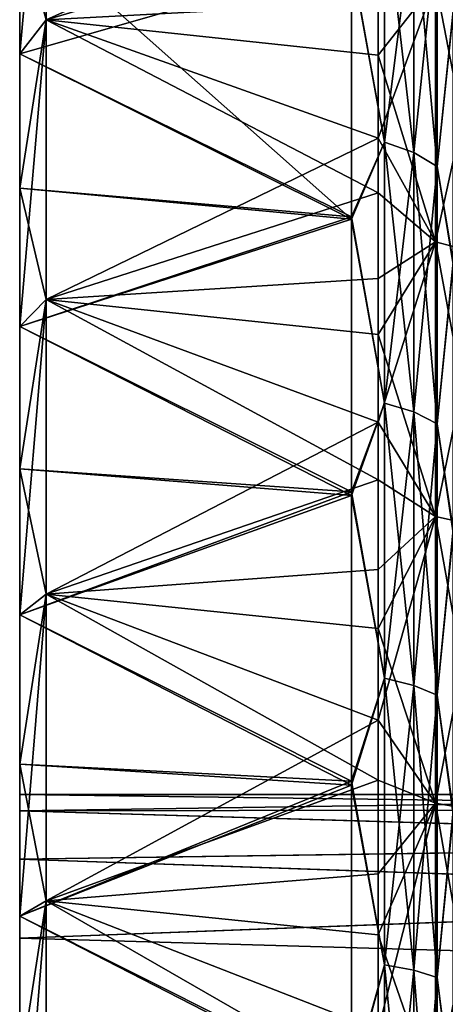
# Model space of a CAD drawing. Header units: metres. Extents: x -62 to 150, y -92 to 92.
# Tile 27 of 256: x -61.74 to -57.57, y -51.58 to -41.94. Entities that reach past the tile are written whole.
import ezdxf

# ---------------------------------------------------------------- set-up
doc = ezdxf.new("R2010")
doc.units = ezdxf.units.M
doc.layers.add('solid_500615', color=7, linetype='CONTINUOUS')

msp = doc.modelspace()

# ---------------------------------------------------------------- linework, layer by layer
at = {"layer": 'solid_500615'}
for points in [[(-61.739399, -41.010765, -31.701714), (-61.478928, -39.382217, -32.292484), (-61.478928, -41.943966, -34.19241)], [(-61.739399, -42.277668, 18.292725), (-61.478928, -41.943966, 19.853117), (-61.478928, -39.382217, 17.953194)], [(-61.739399, -42.277668, 18.292725), (-61.478928, -39.382217, 17.953194), (-61.739399, -41.010765, 17.362423)], [(-61.478928, -41.943966, -34.19241), (-61.478928, -39.382217, -32.292484), (-58.231422, -40.982605, -32.815231)], [(-61.478928, -39.382217, 17.953194), (-61.478928, -41.943966, 19.853117), (-58.231422, -40.483929, 18.098522)], [(-61.478928, -41.943966, 19.853117), (-58.231422, -41.770714, 19.042002), (-58.231422, -40.483929, 18.098522)], [(-58.16885, -43.139332, -32.403419), (-58.16885, -40.747177, -30.629278), (-58.491894, -41.342861, -31.234636)], [(-58.16885, -40.747177, 16.289988), (-58.16885, -43.139332, 18.064129), (-58.491894, -41.36068, 16.909147)], [(-57.882275, -40.862896, -30.488272), (-58.16885, -40.747177, -30.629278), (-58.16885, -43.139332, -32.403419)], [(-57.882275, -43.240673, 17.912458), (-58.16885, -43.139332, 18.064129), (-58.16885, -40.747177, 16.289988)], [(-57.882275, -40.862896, 16.148981), (-57.882275, -43.240673, 17.912458), (-58.16885, -40.747177, 16.289988)], [(-57.882275, -43.240673, -32.251751), (-57.882275, -40.862896, -30.488272), (-58.16885, -43.139332, -32.403419)], [(-57.652737, -41.021767, -30.294689), (-57.882275, -40.862896, -30.488272), (-57.882275, -43.240673, -32.251751)], [(-57.652737, -43.379803, 17.704235), (-57.882275, -43.240673, 17.912458), (-57.882275, -40.862896, 16.148981)], [(-57.652737, -41.021767, 15.955398), (-57.652737, -43.379803, 17.704235), (-57.882275, -40.862896, 16.148981)], [(-61.739399, -41.010765, -31.701714), (-61.478928, -41.943966, -34.19241), (-61.739399, -42.277668, -32.632015)], [(-61.739399, -41.010765, -31.701714), (-61.739399, -42.277668, -32.632015), (-58.491894, -41.342861, -31.234636)], [(-61.739399, -41.010765, 17.362423), (-58.491894, -41.36068, 16.909147), (-58.491894, -43.895592, 18.673353)], [(-61.739399, -42.277668, 18.292725), (-61.739399, -41.010765, 17.362423), (-58.491894, -43.895592, 18.673353)], [(-61.478928, -41.943966, -34.19241), (-58.231422, -40.982605, -32.815231), (-58.231422, -42.288967, -33.734222)], [(-57.670368, -41.573513, -33.046028), (-58.231422, -42.288967, -33.734222), (-58.231422, -40.982605, -32.815231)], [(-57.652737, -43.379803, -32.04353), (-57.652737, -41.021767, -30.294689), (-57.882275, -43.240673, -32.251751)], [(-57.652737, -43.379803, -32.04353), (-57.496037, -41.854858, -30.574236), (-57.652737, -41.021767, -30.294689)], [(-57.652737, -41.021767, 15.955398), (-57.496037, -41.872185, 16.248369), (-57.652737, -43.379803, 17.704235)], [(-61.739399, -42.277668, -32.632015), (-58.491894, -43.869629, -32.996449), (-58.491894, -41.342861, -31.234636)], [(-58.16885, -43.139332, -32.403419), (-58.491894, -41.342861, -31.234636), (-58.491894, -43.869629, -32.996449)], [(-58.16885, -43.139332, 18.064129), (-58.491894, -43.895592, 18.673353), (-58.491894, -41.36068, 16.909147)], [(-57.670368, -44.116657, -34.680405), (-58.231422, -42.288967, -33.734222), (-57.670368, -41.573513, -33.046028)], [(-57.670368, -41.573513, 18.706734), (-58.231422, -41.770714, 19.042002), (-58.231422, -43.100109, 19.918196)], [(-57.670368, -41.573513, 18.706734), (-58.231422, -43.100109, 19.918196), (-57.670368, -44.116657, 20.341114)], [(-57.670368, -41.573513, 18.706734), (-57.670368, -44.116657, 20.341114), (-57.152866, -41.732922, 18.482878)], [(-57.670368, -41.573513, -33.046028), (-57.152866, -41.732922, -32.82217), (-57.152866, -44.254063, -34.44241)], [(-57.670368, -44.116657, -34.680405), (-57.670368, -41.573513, -33.046028), (-57.152866, -44.254063, -34.44241)], [(-61.478928, -41.943966, 19.853117), (-58.231422, -43.100109, 19.918196), (-58.231422, -41.770714, 19.042002)], [(-57.670368, -44.116657, 20.341114), (-57.152866, -44.254063, 20.103119), (-57.152866, -41.732922, 18.482878)], [(-57.652737, -43.379803, -32.04353), (-57.496037, -44.312286, -32.287701), (-57.496037, -41.854858, -30.574236)], [(-57.652737, -43.379803, 17.704235), (-57.496037, -41.872185, 16.248369), (-57.496037, -44.337536, 17.964161)], [(-61.739399, -43.590061, -33.496956), (-61.478928, -41.943966, -34.19241), (-61.478928, -44.679607, -35.832088)], [(-61.739399, -42.277668, -32.632015), (-61.478928, -41.943966, -34.19241), (-61.739399, -43.590061, -33.496956)], [(-61.739399, -44.94458, 19.955025), (-61.478928, -44.679607, 21.492796), (-61.478928, -41.943966, 19.853117)], [(-61.739399, -43.590061, 19.157665), (-61.478928, -41.943966, 19.853117), (-61.739399, -42.277668, 18.292725)], [(-61.739399, -44.94458, 19.955025), (-61.478928, -41.943966, 19.853117), (-61.739399, -43.590061, 19.157665)], [(-61.478928, -41.943966, -34.19241), (-58.231422, -42.288967, -33.734222), (-58.231422, -43.635006, -34.583954)], [(-61.478928, -44.679607, -35.832088), (-61.478928, -41.943966, -34.19241), (-58.231422, -43.635006, -34.583954)], [(-61.478928, -41.943966, 19.853117), (-61.478928, -44.679607, 21.492796), (-58.231422, -43.100109, 19.918196)], [(-61.739399, -42.277668, -32.632015), (-61.739399, -43.590061, -33.496956), (-58.491894, -43.869629, -32.996449)], [(-61.739399, -43.590061, 19.157665), (-61.739399, -42.277668, 18.292725), (-58.491894, -43.895592, 18.673353)], [(-57.670368, -44.116657, -34.680405), (-58.231422, -43.635006, -34.583954), (-58.231422, -42.288967, -33.734222)], [(-61.478928, -44.679607, 21.492796), (-58.231422, -44.473057, 20.727871), (-58.231422, -43.100109, 19.918196)], [(-58.16885, -45.693863, -33.934547), (-58.16885, -43.139332, -32.403419), (-58.491894, -43.869629, -32.996449)], [(-58.16885, -43.139332, 18.064129), (-58.16885, -45.693863, 19.595257), (-58.491894, -43.895592, 18.673353)], [(-57.670368, -44.116657, 20.341114), (-58.231422, -43.100109, 19.918196), (-58.231422, -44.473057, 20.727871)], [(-57.882275, -43.240673, -32.251751), (-58.16885, -43.139332, -32.403419), (-58.16885, -45.693863, -33.934547)], [(-57.882275, -45.77985, 19.434383), (-58.16885, -45.693863, 19.595257), (-58.16885, -43.139332, 18.064129)], [(-57.882275, -43.240673, 17.912458), (-57.882275, -45.77985, 19.434383), (-58.16885, -43.139332, 18.064129)], [(-57.882275, -45.77985, -33.773674), (-57.882275, -43.240673, -32.251751), (-58.16885, -45.693863, -33.934547)], [(-57.652737, -43.379803, -32.04353), (-57.882275, -43.240673, -32.251751), (-57.882275, -45.77985, -33.773674)], [(-57.652737, -45.8979, 19.213526), (-57.882275, -45.77985, 19.434383), (-57.882275, -43.240673, 17.912458)], [(-57.652737, -43.379803, 17.704235), (-57.652737, -45.8979, 19.213526), (-57.882275, -43.240673, 17.912458)], [(-57.652737, -45.8979, -33.552818), (-57.652737, -43.379803, -32.04353), (-57.882275, -45.77985, -33.773674)], [(-57.652737, -45.8979, -33.552818), (-57.496037, -44.312286, -32.287701), (-57.652737, -43.379803, -32.04353)], [(-57.652737, -43.379803, 17.704235), (-57.496037, -44.337536, 17.964161), (-57.652737, -45.8979, 19.213526)], [(-61.739399, -43.590061, -33.496956), (-61.478928, -44.679607, -35.832088), (-61.739399, -44.94458, -34.294315)], [(-61.739399, -43.590061, -33.496956), (-61.739399, -44.94458, -34.294315), (-58.491894, -43.869629, -32.996449)], [(-61.739399, -44.94458, 19.955025), (-61.739399, -43.590061, 19.157665), (-58.491894, -43.895592, 18.673353)], [(-61.478928, -44.679607, -35.832088), (-58.231422, -43.635006, -34.583954), (-58.231422, -45.022045, -35.365715)], [(-57.670368, -44.116657, -34.680405), (-58.231422, -45.022045, -35.365715), (-58.231422, -43.635006, -34.583954)], [(-61.739399, -44.94458, -34.294315), (-58.491894, -46.561386, -34.493923), (-58.491894, -43.869629, -32.996449)], [(-61.739399, -44.94458, 19.955025), (-58.491894, -43.895592, 18.673353), (-58.491894, -46.597725, 20.172476)], [(-58.16885, -45.693863, -33.934547), (-58.491894, -43.869629, -32.996449), (-58.491894, -46.561386, -34.493923)], [(-58.16885, -45.693863, 19.595257), (-58.491894, -46.597725, 20.172476), (-58.491894, -43.895592, 18.673353)], [(-57.670368, -46.803642, -36.065643), (-58.231422, -45.022045, -35.365715), (-57.670368, -44.116657, -34.680405)], [(-57.670368, -44.116657, 20.341114), (-58.231422, -44.473057, 20.727871), (-58.231422, -45.881725, 21.466551)], [(-57.670368, -44.116657, 20.341114), (-58.231422, -45.881725, 21.466551), (-57.670368, -46.803642, 21.726351)], [(-57.670368, -44.116657, 20.341114), (-57.670368, -46.803642, 21.726351), (-57.152866, -44.254063, 20.103119)], [(-57.670368, -44.116657, -34.680405), (-57.152866, -44.254063, -34.44241), (-57.152866, -46.917801, -35.815662)], [(-57.670368, -46.803642, -36.065643), (-57.670368, -44.116657, -34.680405), (-57.152866, -46.917801, -35.815662)], [(-57.670368, -46.803642, 21.726351), (-57.152866, -46.917801, 21.476372), (-57.152866, -44.254063, 20.103119)], [(-57.652737, -45.8979, -33.552818), (-57.496037, -46.930172, -33.744083), (-57.496037, -44.312286, -32.287701)], [(-57.652737, -45.8979, 19.213526), (-57.496037, -44.337536, 17.964161), (-57.496037, -46.965515, 19.422144)], [(-61.478928, -44.679607, 21.492796), (-58.231422, -45.881725, 21.466551), (-58.231422, -44.473057, 20.727871)], [(-61.739399, -46.337746, -35.022045), (-61.478928, -44.679607, -35.832088), (-61.478928, -47.56279, -37.195732)], [(-61.739399, -44.94458, -34.294315), (-61.478928, -44.679607, -35.832088), (-61.739399, -46.337746, -35.022045)], [(-61.739399, -47.765984, 21.338987), (-61.478928, -47.56279, 22.85644), (-61.478928, -44.679607, 21.492796)], [(-61.739399, -46.337746, 20.682755), (-61.478928, -44.679607, 21.492796), (-61.739399, -44.94458, 19.955025)], [(-61.739399, -47.765984, 21.338987), (-61.478928, -44.679607, 21.492796), (-61.739399, -46.337746, 20.682755)], [(-61.478928, -44.679607, -35.832088), (-58.231422, -45.022045, -35.365715), (-58.231422, -46.444511, -36.0765)], [(-61.478928, -47.56279, -37.195732), (-61.478928, -44.679607, -35.832088), (-58.231422, -46.444511, -36.0765)], [(-61.478928, -44.679607, 21.492796), (-61.478928, -47.56279, 22.85644), (-58.231422, -45.881725, 21.466551)], [(-61.739399, -44.94458, -34.294315), (-61.739399, -46.337746, -35.022045), (-58.491894, -46.561386, -34.493923)], [(-61.739399, -46.337746, 20.682755), (-61.739399, -44.94458, 19.955025), (-58.491894, -46.597725, 20.172476)], [(-57.670368, -46.803642, -36.065643), (-58.231422, -46.444511, -36.0765), (-58.231422, -45.022045, -35.365715)], [(-58.16885, -48.386169, -35.207912), (-58.16885, -45.693863, -33.934547), (-58.491894, -46.561386, -34.493923)], [(-58.16885, -45.693863, 19.595257), (-58.16885, -48.386169, 20.868622), (-58.491894, -46.597725, 20.172476)], [(-57.882275, -45.77985, -33.773674), (-58.16885, -45.693863, -33.934547), (-58.16885, -48.386169, -35.207912)], [(-57.882275, -48.455975, 20.700096), (-58.16885, -48.386169, 20.868622), (-58.16885, -45.693863, 19.595257)], [(-57.882275, -45.77985, 19.434383), (-57.882275, -48.455975, 20.700096), (-58.16885, -45.693863, 19.595257)], [(-57.882275, -48.455975, -35.039387), (-57.882275, -45.77985, -33.773674), (-58.16885, -48.386169, -35.207912)], [(-57.652737, -45.8979, -33.552818), (-57.882275, -45.77985, -33.773674), (-57.882275, -48.455975, -35.039387)], [(-57.652737, -48.551811, 20.468731), (-57.882275, -48.455975, 20.700096), (-57.882275, -45.77985, 19.434383)], [(-57.652737, -45.8979, 19.213526), (-57.652737, -48.551811, 20.468731), (-57.882275, -45.77985, 19.434383)], [(-61.478928, -47.56279, 22.85644), (-58.231422, -47.322609, 22.132933), (-58.231422, -45.881725, 21.466551)], [(-57.670368, -46.803642, 21.726351), (-58.231422, -45.881725, 21.466551), (-58.231422, -47.322609, 22.132933)], [(-57.652737, -48.551811, -34.808022), (-57.652737, -45.8979, -33.552818), (-57.882275, -48.455975, -35.039387)], [(-57.652737, -48.551811, -34.808022), (-57.496037, -46.930172, -33.744083), (-57.652737, -45.8979, -33.552818)], [(-57.652737, -45.8979, 19.213526), (-57.496037, -46.965515, 19.422144), (-57.652737, -48.551811, 20.468731)], [(-61.739399, -46.337746, -35.022045), (-61.478928, -47.56279, -37.195732), (-61.739399, -47.765984, -35.67828)], [(-61.739399, -46.337746, -35.022045), (-61.739399, -47.765984, -35.67828), (-58.491894, -46.561386, -34.493923)], [(-61.739399, -47.765984, 21.338987), (-61.739399, -46.337746, 20.682755), (-58.491894, -46.597725, 20.172476)], [(-61.478928, -47.56279, -37.195732), (-58.231422, -46.444511, -36.0765), (-58.231422, -47.898647, -36.714775)], [(-57.670368, -46.803642, -36.065643), (-58.231422, -47.898647, -36.714775), (-58.231422, -46.444511, -36.0765)], [(-61.739399, -47.765984, -35.67828), (-58.491894, -49.392475, -35.712475), (-58.491894, -46.561386, -34.493923)], [(-61.739399, -47.765984, 21.338987), (-58.491894, -46.597725, 20.172476), (-58.491894, -49.431171, 21.387531)], [(-58.16885, -48.386169, -35.207912), (-58.491894, -46.561386, -34.493923), (-58.491894, -49.392475, -35.712475)], [(-58.16885, -48.386169, 20.868622), (-58.491894, -49.431171, 21.387531), (-58.491894, -46.597725, 20.172476)], [(-57.670368, -49.610134, -37.189194), (-58.231422, -47.898647, -36.714775), (-57.670368, -46.803642, -36.065643)], [(-57.670368, -46.803642, 21.726351), (-58.231422, -47.322609, 22.132933), (-58.231422, -48.795242, 22.727022)], [(-57.670368, -46.803642, 21.726351), (-58.231422, -48.795242, 22.727022), (-57.670368, -49.610134, 22.849901)], [(-57.670368, -46.803642, 21.726351), (-57.670368, -49.610134, 22.849901), (-57.152866, -46.917801, 21.476372)], [(-57.670368, -46.803642, -36.065643), (-57.152866, -46.917801, -35.815662), (-57.152866, -49.700016, -36.929493)], [(-57.670368, -49.610134, -37.189194), (-57.670368, -46.803642, -36.065643), (-57.152866, -49.700016, -36.929493)], [(-57.670368, -49.610134, 22.849901), (-57.152866, -49.700016, 22.590202), (-57.152866, -46.917801, 21.476372)], [(-57.652737, -48.551811, -34.808022), (-57.496037, -49.683571, -34.929192), (-57.496037, -46.930172, -33.744083)], [(-57.652737, -48.551811, 20.468731), (-57.496037, -46.965515, 19.422144), (-57.496037, -49.721203, 20.603857)], [(-61.478928, -47.56279, 22.85644), (-58.231422, -48.795242, 22.727022), (-58.231422, -47.322609, 22.132933)], [(-61.739399, -49.225624, -36.261333), (-61.478928, -47.56279, -37.195732), (-61.478928, -50.565746, -38.270206)], [(-61.739399, -47.765984, -35.67828), (-61.478928, -47.56279, -37.195732), (-61.739399, -49.225624, -36.261333)], [(-61.739399, -50.712921, 22.430414), (-61.478928, -50.565746, 23.930916), (-61.478928, -47.56279, 22.85644)], [(-61.739399, -49.225624, 21.922041), (-61.478928, -47.56279, 22.85644), (-61.739399, -47.765984, 21.338987)], [(-61.739399, -50.712921, 22.430414), (-61.478928, -47.56279, 22.85644), (-61.739399, -49.225624, 21.922041)], [(-61.478928, -47.56279, -37.195732), (-58.231422, -47.898647, -36.714775), (-58.231422, -49.383129, -37.280102)], [(-61.478928, -50.565746, -38.270206), (-61.478928, -47.56279, -37.195732), (-58.231422, -49.383129, -37.280102)], [(-61.478928, -47.56279, 22.85644), (-61.478928, -50.565746, 23.930916), (-58.231422, -48.795242, 22.727022)], [(-61.739399, -47.765984, -35.67828), (-61.739399, -49.225624, -36.261333), (-58.491894, -49.392475, -35.712475)], [(-61.739399, -49.225624, 21.922041), (-61.739399, -47.765984, 21.338987), (-58.491894, -49.431171, 21.387531)], [(-57.670368, -49.610134, -37.189194), (-58.231422, -49.383129, -37.280102), (-58.231422, -47.898647, -36.714775)], [(-58.16885, -51.190323, -36.211258), (-58.16885, -48.386169, -35.207912), (-58.491894, -49.392475, -35.712475)], [(-58.16885, -48.386169, 20.868622), (-58.16885, -51.190323, 21.871965), (-58.491894, -49.431171, 21.387531)], [(-57.882275, -48.455975, -35.039387), (-58.16885, -48.386169, -35.207912), (-58.16885, -51.190323, -36.211258)], [(-57.882275, -51.243275, 21.697409), (-58.16885, -51.190323, 21.871965), (-58.16885, -48.386169, 20.868622)], [(-57.882275, -48.455975, 20.700096), (-57.882275, -51.243275, 21.697409), (-58.16885, -48.386169, 20.868622)], [(-57.882275, -51.243275, -36.036701), (-57.882275, -48.455975, -35.039387), (-58.16885, -51.190323, -36.211258)], [(-57.652737, -48.551811, -34.808022), (-57.882275, -48.455975, -35.039387), (-57.882275, -51.243275, -36.036701)], [(-57.652737, -51.315971, 21.457764), (-57.882275, -51.243275, 21.697409), (-57.882275, -48.455975, 20.700096)], [(-57.652737, -48.551811, 20.468731), (-57.652737, -51.315971, 21.457764), (-57.882275, -48.455975, 20.700096)], [(-57.652737, -51.315971, -35.797054), (-57.652737, -48.551811, -34.808022), (-57.882275, -51.243275, -36.036701)], [(-57.652737, -51.315971, -35.797054), (-57.496037, -49.683571, -34.929192), (-57.652737, -48.551811, -34.808022)], [(-57.652737, -48.551811, 20.468731), (-57.496037, -49.721203, 20.603857), (-57.652737, -51.315971, 21.457764)], [(-61.478928, -50.565746, 23.930916), (-58.231422, -50.298824, 23.248188), (-58.231422, -48.795242, 22.727022)], [(-57.670368, -49.610134, 22.849901), (-58.231422, -48.795242, 22.727022), (-58.231422, -50.298824, 23.248188)], [(-61.739399, -49.225624, -36.261333), (-61.478928, -50.565746, -38.270206), (-61.739399, -50.712921, -36.769707)], [(-61.739399, -49.225624, -36.261333), (-61.739399, -50.712921, -36.769707), (-58.491894, -49.392475, -35.712475)], [(-61.739399, -50.712921, 22.430414), (-61.739399, -49.225624, 21.922041), (-58.491894, -49.431171, 21.387531)], [(-61.739399, -50.712921, -36.769707), (-58.491894, -52.341164, -36.6409), (-58.491894, -49.392475, -35.712475)], [(-61.478928, -50.565746, -38.270206), (-58.231422, -49.383129, -37.280102), (-58.231422, -50.896564, -37.771687)], [(-58.16885, -51.190323, -36.211258), (-58.491894, -49.392475, -35.712475), (-58.491894, -52.341164, -36.6409)], [(-57.670368, -49.610134, -37.189194), (-58.231422, -50.896564, -37.771687), (-58.231422, -49.383129, -37.280102)], [(-61.739399, -50.712921, 22.430414), (-58.491894, -49.431171, 21.387531), (-58.491894, -52.381046, 22.311943)], [(-58.16885, -51.190323, 21.871965), (-58.491894, -52.381046, 22.311943), (-58.491894, -49.431171, 21.387531)], [(-51.039402, -49.525002, -7.169646), (-61.739399, -49.525002, -7.169646), (-61.739399, -49.684071, -5.351197)], [(-61.739399, -49.684071, -8.988094), (-61.739399, -49.684071, -5.351197), (-61.739399, -49.525002, -7.169646)], [(-51.039402, -49.667255, -5.449176), (-51.039402, -49.525002, -7.169646), (-61.739399, -49.684071, -5.351197)], [(-51.039402, -49.667007, -8.888624), (-61.739399, -49.525002, -7.169646), (-51.039402, -49.525002, -7.169646)], [(-51.039402, -49.667007, -8.888624), (-61.739399, -49.684071, -8.988094), (-61.739399, -49.525002, -7.169646)], [(-57.670368, -52.510719, -38.040882), (-58.231422, -50.896564, -37.771687), (-57.670368, -49.610134, -37.189194)], [(-57.670368, -49.610134, 22.849901), (-58.231422, -50.298824, 23.248188), (-58.231422, -51.828445, 23.694298)], [(-57.670368, -49.610134, 22.849901), (-58.231422, -51.828445, 23.694298), (-57.670368, -52.510719, 23.70159)], [(-57.670368, -49.610134, 22.849901), (-57.670368, -52.510719, 23.70159), (-57.152866, -49.700016, 22.590202)], [(-57.670368, -49.610134, -37.189194), (-57.152866, -49.700016, -36.929493), (-57.152866, -52.575508, -37.773815)], [(-57.670368, -52.510719, -38.040882), (-57.670368, -49.610134, -37.189194), (-57.152866, -52.575508, -37.773815)], [(-51.039402, -49.667007, -8.888624), (-51.039402, -50.001575, -10.293291), (-61.739399, -49.684071, -8.988094)], [(-51.039402, -50.002151, -4.044163), (-51.039402, -49.667255, -5.449176), (-61.739399, -49.684071, -5.351197)], [(-51.039402, -50.002151, -4.044163), (-61.739399, -49.684071, -5.351197), (-61.739399, -50.156563, -3.587621)], [(-61.739399, -50.156563, -10.751671), (-61.739399, -50.156563, -3.587621), (-61.739399, -49.684071, -5.351197)], [(-61.739399, -50.156563, -10.751671), (-61.739399, -49.684071, -5.351197), (-61.739399, -49.684071, -8.988094)], [(-51.039402, -50.001575, -10.293291), (-61.739399, -50.156563, -10.751671), (-61.739399, -49.684071, -8.988094)], [(-57.670368, -52.510719, 23.70159), (-57.152866, -52.575508, 23.434523), (-57.152866, -49.700016, 22.590202)], [(-57.652737, -51.315971, -35.797054), (-57.496037, -52.551338, -35.832138), (-57.496037, -49.683571, -34.929192)], [(-57.652737, -51.315971, 21.457764), (-57.496037, -49.721203, 20.603857), (-57.496037, -52.59013, 21.502899)], [(-51.039402, -50.001575, -10.293291), (-51.039402, -50.526318, -11.638981), (-61.739399, -50.156563, -10.751671)], [(-51.039402, -50.527008, -2.698843), (-51.039402, -50.002151, -4.044163), (-61.739399, -50.156563, -3.587621)], [(-51.039402, -50.527008, -2.698843), (-61.739399, -50.156563, -3.587621), (-61.739399, -50.928234, -1.93264)], [(-61.739399, -50.928234, -12.406652), (-61.739399, -50.928234, -1.93264), (-61.739399, -50.156563, -3.587621)], [(-61.739399, -50.928234, -12.406652), (-61.739399, -50.156563, -3.587621), (-61.739399, -50.156563, -10.751671)], [(-51.039402, -50.526318, -11.638981), (-61.739399, -50.928234, -12.406652), (-61.739399, -50.156563, -10.751671)], [(-61.478928, -50.565746, 23.930916), (-58.231422, -51.828445, 23.694298), (-58.231422, -50.298824, 23.248188)], [(-51.039402, -50.526318, -11.638981), (-51.039402, -51.235126, -12.905729), (-61.739399, -50.928234, -12.406652)], [(-51.039402, -51.235909, -1.43237), (-51.039402, -50.527008, -2.698843), (-61.739399, -50.928234, -1.93264)], [(-61.739399, -52.22406, -37.202099), (-61.478928, -50.565746, -38.270206), (-61.478928, -53.659565, -39.045166)], [(-61.739399, -50.712921, -36.769707), (-61.478928, -50.565746, -38.270206), (-61.739399, -52.22406, -37.202099)], [(-61.739399, -53.755157, 23.218103), (-61.478928, -53.659565, 24.705875), (-61.478928, -50.565746, 23.930916)], [(-61.739399, -52.22406, 22.862806), (-61.478928, -50.565746, 23.930916), (-61.739399, -50.712921, 22.430414)], [(-61.739399, -53.755157, 23.218103), (-61.478928, -50.565746, 23.930916), (-61.739399, -52.22406, 22.862806)], [(-61.478928, -50.565746, -38.270206), (-58.231422, -50.896564, -37.771687), (-58.231422, -52.434242, -38.187653)], [(-61.478928, -53.659565, -39.045166), (-61.478928, -50.565746, -38.270206), (-58.231422, -52.434242, -38.187653)], [(-61.478928, -50.565746, 23.930916), (-61.478928, -53.659565, 24.705875), (-58.231422, -51.828445, 23.694298)], [(-61.739399, -50.712921, -36.769707), (-61.739399, -52.22406, -37.202099), (-58.491894, -52.341164, -36.6409)], [(-61.739399, -52.22406, 22.862806), (-61.739399, -50.712921, 22.430414), (-58.491894, -52.381046, 22.311943)], [(-51.039402, -51.235909, -1.43237), (-61.739399, -50.928234, -1.93264), (-61.739399, -51.975677, -0.436682)], [(-61.739399, -51.975677, -13.90261), (-61.739399, -51.975677, -0.436682), (-61.739399, -50.928234, -1.93264)], [(-61.739399, -51.975677, -13.90261), (-61.739399, -50.928234, -1.93264), (-61.739399, -50.928234, -12.406652)], [(-51.039402, -51.235126, -12.905729), (-61.739399, -51.975677, -13.90261), (-61.739399, -50.928234, -12.406652)], [(-57.670368, -52.510719, -38.040882), (-58.231422, -52.434242, -38.187653), (-58.231422, -50.896564, -37.771687)], [(-51.039402, -51.235126, -12.905729), (-51.039402, -52.10968, -14.059381), (-61.739399, -51.975677, -13.90261)], [(-51.039402, -52.110489, -0.278985), (-51.039402, -51.235909, -1.43237), (-61.739399, -51.975677, -0.436682)], [(-58.16885, -54.079319, -36.934914), (-58.16885, -51.190323, -36.211258), (-58.491894, -52.341164, -36.6409)], [(-58.16885, -51.190323, 21.871965), (-58.16885, -54.079319, 22.595621), (-58.491894, -52.381046, 22.311943)], [(-57.882275, -51.243275, -36.036701), (-58.16885, -51.190323, -36.211258), (-58.16885, -54.079319, -36.934914)], [(-57.882275, -54.114906, 22.416714), (-58.16885, -54.079319, 22.595621), (-58.16885, -51.190323, 21.871965)], [(-57.882275, -51.243275, 21.697409), (-57.882275, -54.114906, 22.416714), (-58.16885, -51.190323, 21.871965)], [(-57.882275, -54.114906, -36.756004), (-57.882275, -51.243275, -36.036701), (-58.16885, -54.079319, -36.934914)], [(-57.652737, -51.315971, -35.797054), (-57.882275, -51.243275, -36.036701), (-57.882275, -54.114906, -36.756004)], [(-57.652737, -54.163765, 22.171099), (-57.882275, -54.114906, 22.416714), (-57.882275, -51.243275, 21.697409)], [(-57.652737, -51.315971, 21.457764), (-57.652737, -54.163765, 22.171099), (-57.882275, -51.243275, 21.697409)], [(-57.652737, -54.163765, -36.510391), (-57.652737, -51.315971, -35.797054), (-57.882275, -54.114906, -36.756004)], [(-57.652737, -54.163765, -36.510391), (-57.496037, -52.551338, -35.832138), (-57.652737, -51.315971, -35.797054)], [(-57.652737, -51.315971, 21.457764), (-57.496037, -52.59013, 21.502899), (-57.652737, -54.163765, 22.171099)]]:
    msp.add_3dface(points, dxfattribs=at)

doc.saveas('drawing.dxf')
